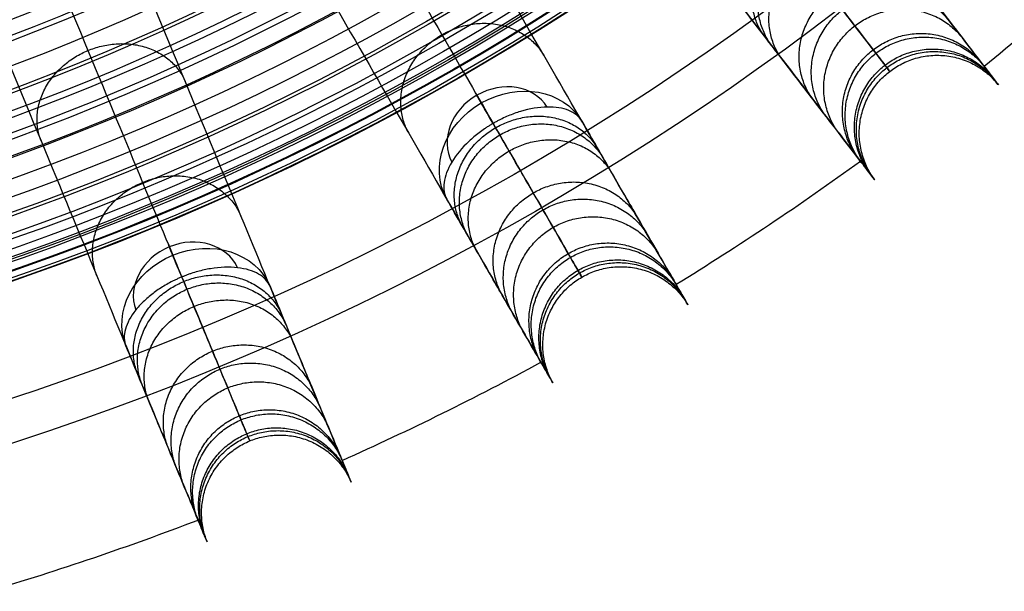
# Model space of a CAD drawing. Header units: millimetres. Extents: x -186 to 186, y -186 to 186.
# Tile 14 of 40: x 55 to 118, y -177 to -141. Entities that reach past the tile are written whole.
import ezdxf

# ---------------------------------------------------------------- set-up
doc = ezdxf.new("R2010")
doc.units = ezdxf.units.MM
doc.layers.add('Ø35', color=7, linetype='Continuous', true_color=0x7d26cd)

msp = doc.modelspace()

# ---------------------------------------------------------------- linework, layer by layer
at = {"layer": 'Ø35'}
for centre, radius in [((0, 0, 280.657), 176.344), ((0, 0, 277.846), 173.606), ((0, 0, 185.176), 166.494), ((0, 0, 178.694), 166.464), ((0, 0, 190.203), 166.286), ((0, 0, 195.126), 165.882), ((0, 0, 169.409), 165.831), ((0, 0, 199.917), 165.294), ((0, 0, 164.04), 165.137), ((0, 0, 250), 165), ((0, 0, 204.548), 164.531), ((0, 0, 157.398), 163.932), ((0, 0, 208.987), 163.606), ((0, 0, 213.207), 162.533), ((0, 0, 150.615), 162.317), ((0, 0, 216.979), 161.393), ((0, 0, 143.777), 160.306), ((0, 0, 220.096), 160.302), ((0, 0, 223.522), 158.919), ((0, 0, 136.901), 157.911), ((0, 0, 226.484), 157.532), ((0, 0, 228.238), 156.606), ((0, 0, 129.993), 155.138), ((0, 0, 231.304), 154.908), ((0, 0, 264.5), 153.5), ((0, 0, 123.061), 151.996), ((0, 0, 232.639), 151.667), ((0, 0, 116.113), 148.496), ((0, 0, 109.158), 144.648)]:
    msp.add_circle(centre, radius, dxfattribs=at)
at = {"layer": 'Ø35', "extrusion": (0, 0, -1)}
for centre, radius in [((0, 0, -300), 159), ((0, 0, -300), 156.191), ((0, 0, -298.67), 150.699), ((0, 0, -294.974), 146.426)]:
    msp.add_circle(centre, radius, dxfattribs=at)
at = {"layer": 'Ø35'}
for start, end in [(309.04858, 313.45142), (301.54858, 305.95142), (294.04858, 298.45142), (286.54858, 290.95142)]:
    msp.add_arc((0, 0, 161.636), 185, start, end, dxfattribs=at)
at = {"layer": 'Ø35', "extrusion": (-0.866025, -0.5, 1.74429e-15)}
msp.add_arc((172.904, 240), 5, 123.60538, 211.11398, dxfattribs=at)
at = {"layer": 'Ø35', "extrusion": (-0.258356, 0.447485, 0.85616)}
for start, end in [(182.21598, 270), (270, 357.78402)]:
    msp.add_arc((0, 272.044, 119.672), 3.536, start, end, dxfattribs=at)
at = {"layer": 'Ø35', "extrusion": (0.258356, -0.447485, -0.85616)}
for start, end in [(270, 359.29062), (180.70938, 270)]:
    msp.add_arc((0, 272.044, -116.137), 5, start, end, dxfattribs=at)
at = {"layer": 'Ø35', "extrusion": (-0.92388, -0.382683, 9.52067e-16)}
msp.add_arc((172.904, 240), 5, 123.60538, 211.11398, dxfattribs=at)
at = {"layer": 'Ø35', "extrusion": (-0.197737, 0.477379, 0.85616)}
for start, end in [(182.21598, 270), (270, 357.78402)]:
    msp.add_arc((0, 272.044, 119.672), 3.536, start, end, dxfattribs=at)
at = {"layer": 'Ø35', "extrusion": (0.197737, -0.477379, -0.85616)}
for start, end in [(270, 359.29062), (180.70938, 270)]:
    msp.add_arc((0, 272.044, -116.137), 5, start, end, dxfattribs=at)
at = {"layer": 'Ø35'}
for points, knots in [([(109.191, -134.088, 239.968), (109.614, -134.64, 238.816), (110.015, -135.162, 237.638), (110.395, -135.657, 236.445), (110.791, -136.173, 235.2), (111.166, -136.661, 233.933), (111.519, -137.122, 232.653), (111.894, -137.611, 231.297), (112.247, -138.071, 229.921), (112.911, -138.935, 227.149), (113.222, -139.341, 225.747), (113.514, -139.722, 224.337), (114.138, -140.535, 221.326), (114.678, -141.239, 218.252), (115.141, -141.842, 215.165), (115.63, -142.479, 211.905), (116.036, -143.009, 208.598), (116.366, -143.438, 205.285), (116.709, -143.886, 201.827), (116.971, -144.226, 198.337), (117.153, -144.464, 194.845), (117.341, -144.709, 191.239), (117.446, -144.846, 187.613), (117.468, -144.875, 183.994), (117.491, -144.905, 180.289), (117.428, -144.823, 176.576), (117.278, -144.627, 172.878), (117.125, -144.428, 169.122), (116.883, -144.112, 165.37), (116.547, -143.674, 161.646), (116.547, -143.674, 161.643), (116.546, -143.674, 161.64), (116.546, -143.673, 161.636), (116.023, -142.991, 155.827), (115.274, -142.015, 150.084), (114.33, -140.784, 144.421), (113.363, -139.524, 138.621), (112.193, -138, 132.915), (110.855, -136.256, 127.318), (109.478, -134.462, 121.559), (107.922, -132.434, 115.909), (106.223, -130.22, 110.387), (104.471, -127.937, 104.693), (102.562, -125.449, 99.118), (100.533, -122.805, 93.678), (98.442, -120.08, 88.071), (96.215, -117.177, 82.587), (93.886, -114.142, 77.24), (91.492, -111.022, 71.742), (88.979, -107.748, 66.365), (86.381, -104.362, 61.124), (83.719, -100.893, 55.754), (80.956, -97.291, 50.502), (78.119, -93.594, 45.38), (75.225, -89.823, 40.156), (72.243, -85.937, 35.045), (69.198, -81.968, 30.058)], [0, 0, 0, 0, 4.040828, 4.040828, 4.040828, 8.259644, 8.259644, 8.259644, 12.731241, 12.731241, 17.203384, 17.203384, 17.203384, 26.762643, 26.762643, 26.762643, 36.850305, 36.850305, 36.850305, 47.374726, 47.374726, 47.374726, 58.243746, 58.243746, 58.243746, 69.369292, 69.369292, 69.369292, 80.671791, 80.671791, 80.671791, 80.681377, 80.681377, 80.681377, 98.298559, 98.298559, 98.298559, 116.345926, 116.345926, 116.345926, 134.921722, 134.921722, 134.921722, 154.078377, 154.078377, 154.078377, 173.820712, 173.820712, 173.820712, 194.117895, 194.117895, 194.117895, 214.910076, 214.910076, 214.910076, 236.114875, 236.114875, 236.114875, 236.114875]), ([(63.117, -82.256, 33.54), (66.131, -86.184, 38.479), (71.961, -93.781, 48.477), (80.121, -104.415, 63.99), (87.524, -114.064, 79.841), (94.074, -122.599, 95.973), (99.673, -129.896, 112.333), (104.226, -135.83, 128.864), (107.639, -140.278, 145.52), (109.569, -142.794, 160.329), (110.398, -143.874, 173.137), (110.581, -144.112, 183.863), (110.278, -143.718, 194.327), (109.525, -142.736, 204.378), (108.358, -141.215, 213.861), (106.816, -139.206, 222.618), (105.227, -137.135, 229.305), (103.799, -135.274, 234.131), (103.041, -134.286, 236.356), (102.651, -133.778, 237.416)], [0, 0, 0, 0, 21.206687, 42.000163, 62.298384, 82.041442, 101.198015, 119.773444, 137.819283, 155.44352, 166.748088, 177.876049, 188.747485, 199.274348, 209.364632, 218.926927, 227.876161, 232.097972, 236.141838, 236.141838, 236.141838, 236.141838]), ([(61.266, -88.055, 30.058), (64.31, -92.023, 35.045), (67.292, -95.91, 40.156), (70.186, -99.681, 45.38), (73.023, -103.378, 50.502), (75.787, -106.98, 55.754), (78.449, -110.449, 61.124), (81.047, -113.835, 66.365), (83.559, -117.109, 71.742), (85.953, -120.229, 77.24), (88.282, -123.264, 82.587), (90.509, -126.167, 88.071), (92.601, -128.892, 93.678), (94.63, -131.536, 99.118), (96.538, -134.024, 104.693), (98.29, -136.307, 110.387), (99.989, -138.521, 115.909), (101.545, -140.549, 121.559), (102.922, -142.343, 127.318), (104.26, -144.087, 132.915), (105.43, -145.611, 138.621), (106.397, -146.872, 144.421), (107.341, -148.102, 150.084), (108.09, -149.078, 155.827), (108.613, -149.76, 161.636), (108.614, -149.761, 161.64), (108.614, -149.761, 161.643), (108.614, -149.761, 161.646), (108.95, -150.199, 165.37), (109.193, -150.515, 169.122), (109.345, -150.714, 172.878), (109.495, -150.91, 176.576), (109.559, -150.992, 180.289), (109.536, -150.962, 183.994), (109.513, -150.933, 187.613), (109.408, -150.796, 191.239), (109.22, -150.551, 194.845), (109.038, -150.313, 198.337), (108.776, -149.973, 201.827), (108.433, -149.525, 205.285), (108.104, -149.096, 208.598), (107.697, -148.566, 211.905), (107.208, -147.929, 215.165), (106.746, -147.326, 218.252), (106.205, -146.622, 221.326), (105.581, -145.809, 224.337), (105.289, -145.428, 225.747), (104.978, -145.022, 227.149), (104.314, -144.158, 229.921), (103.961, -143.698, 231.297), (103.587, -143.209, 232.653), (103.233, -142.748, 233.933), (102.858, -142.26, 235.2), (102.462, -141.744, 236.445), (102.083, -141.249, 237.638), (101.682, -140.727, 238.816), (101.259, -140.175, 239.968)], [0, 0, 0, 0, 21.204799, 21.204799, 21.204799, 41.99698, 41.99698, 41.99698, 62.294163, 62.294163, 62.294163, 82.036498, 82.036498, 82.036498, 101.193153, 101.193153, 101.193153, 119.768949, 119.768949, 119.768949, 137.816316, 137.816316, 137.816316, 155.433498, 155.433498, 155.433498, 155.443084, 155.443084, 155.443084, 166.745582, 166.745582, 166.745582, 177.871129, 177.871129, 177.871129, 188.740149, 188.740149, 188.740149, 199.26457, 199.26457, 199.26457, 209.352232, 209.352232, 209.352232, 218.911491, 218.911491, 218.911491, 223.383634, 223.383634, 227.855231, 227.855231, 227.855231, 232.074047, 232.074047, 232.074047, 236.114875, 236.114875, 236.114875, 236.114875]), ([(51.841, -89.791, 33.54), (54.316, -94.078, 38.479), (59.104, -102.372, 48.477), (65.806, -113.98, 63.99), (71.887, -124.512, 79.841), (77.267, -133.83, 95.973), (81.865, -141.795, 112.333), (85.605, -148.272, 128.864), (88.408, -153.128, 145.52), (89.994, -155.874, 160.329), (90.674, -157.053, 173.137), (90.825, -157.313, 183.863), (90.576, -156.882, 194.327), (89.957, -155.81, 204.378), (88.999, -154.15, 213.861), (87.733, -151.957, 222.618), (86.427, -149.696, 229.305), (85.254, -147.665, 234.131), (84.632, -146.586, 236.356), (84.312, -146.032, 237.416)], [0, 0, 0, 0, 21.206687, 42.000163, 62.298384, 82.041442, 101.198015, 119.773444, 137.819283, 155.44352, 166.748088, 177.876049, 188.747485, 199.274348, 209.364632, 218.926927, 227.876161, 232.097972, 236.141838, 236.141838, 236.141838, 236.141838]), ([(90.755, -147.194, 239.968), (91.103, -147.795, 238.816), (91.432, -148.366, 237.638), (91.744, -148.906, 236.445), (92.069, -149.469, 235.2), (92.377, -150.002, 233.933), (92.667, -150.505, 232.653), (92.975, -151.039, 231.297), (93.265, -151.541, 229.921), (93.81, -152.484, 227.149), (94.066, -152.928, 225.747), (94.306, -153.343, 224.337), (94.818, -154.23, 221.326), (95.262, -154.999, 218.252), (95.642, -155.658, 215.165), (96.043, -156.353, 211.905), (96.377, -156.931, 208.598), (96.648, -157.4, 205.285), (96.93, -157.888, 201.827), (97.145, -158.26, 198.337), (97.294, -158.52, 194.845), (97.449, -158.787, 191.239), (97.535, -158.937, 187.613), (97.553, -158.969, 183.994), (97.572, -159.001, 180.289), (97.52, -158.911, 176.576), (97.397, -158.698, 172.878), (97.272, -158.48, 169.122), (97.072, -158.135, 165.37), (96.797, -157.658, 161.646), (96.796, -157.657, 161.643), (96.796, -157.657, 161.64), (96.796, -157.656, 161.636), (96.366, -156.912, 155.827), (95.751, -155.846, 150.084), (94.975, -154.503, 144.421), (94.181, -153.128, 138.621), (93.22, -151.463, 132.915), (92.122, -149.56, 127.318), (90.991, -147.601, 121.559), (89.712, -145.387, 115.909), (88.317, -142.971, 110.387), (86.878, -140.478, 104.693), (85.311, -137.763, 99.118), (83.644, -134.877, 93.678), (81.926, -131.902, 88.071), (80.097, -128.733, 82.587), (78.184, -125.42, 77.24), (76.218, -122.014, 71.742), (74.154, -118.44, 66.365), (72.02, -114.744, 61.124), (69.834, -110.957, 55.754), (67.564, -107.025, 50.502), (65.234, -102.989, 45.38), (62.857, -98.873, 40.156), (60.408, -94.631, 35.045), (57.907, -90.299, 30.058)], [0, 0, 0, 0, 4.040828, 4.040828, 4.040828, 8.259644, 8.259644, 8.259644, 12.731241, 12.731241, 17.203384, 17.203384, 17.203384, 26.762643, 26.762643, 26.762643, 36.850305, 36.850305, 36.850305, 47.374726, 47.374726, 47.374726, 58.243746, 58.243746, 58.243746, 69.369292, 69.369292, 69.369292, 80.671791, 80.671791, 80.671791, 80.681377, 80.681377, 80.681377, 98.298559, 98.298559, 98.298559, 116.345926, 116.345926, 116.345926, 134.921722, 134.921722, 134.921722, 154.078377, 154.078377, 154.078377, 173.820712, 173.820712, 173.820712, 194.117895, 194.117895, 194.117895, 214.910076, 214.910076, 214.910076, 236.114875, 236.114875, 236.114875, 236.114875]), ([(49.248, -95.299, 30.058), (51.749, -99.63, 35.045), (54.198, -103.872, 40.156), (56.575, -107.989, 45.38), (58.905, -112.025, 50.502), (61.175, -115.957, 55.754), (63.361, -119.743, 61.124), (65.495, -123.44, 66.365), (67.558, -127.013, 71.742), (69.525, -130.42, 77.24), (71.438, -133.733, 82.587), (73.267, -136.901, 88.071), (74.985, -139.876, 93.678), (76.651, -142.763, 99.118), (78.219, -145.478, 104.693), (79.658, -147.97, 110.387), (81.053, -150.387, 115.909), (82.331, -152.601, 121.559), (83.462, -154.56, 127.318), (84.561, -156.463, 132.915), (85.522, -158.127, 138.621), (86.316, -159.503, 144.421), (87.091, -160.846, 150.084), (87.706, -161.911, 155.827), (88.136, -162.656, 161.636), (88.137, -162.656, 161.64), (88.137, -162.657, 161.643), (88.137, -162.657, 161.646), (88.413, -163.134, 165.37), (88.612, -163.48, 169.122), (88.738, -163.697, 172.878), (88.861, -163.911, 176.576), (88.913, -164.001, 180.289), (88.894, -163.968, 183.994), (88.876, -163.936, 187.613), (88.789, -163.787, 191.239), (88.635, -163.519, 194.845), (88.485, -163.26, 198.337), (88.27, -162.888, 201.827), (87.988, -162.399, 205.285), (87.718, -161.931, 208.598), (87.384, -161.352, 211.905), (86.983, -160.657, 215.165), (86.602, -159.999, 218.252), (86.159, -159.23, 221.326), (85.646, -158.343, 224.337), (85.406, -157.927, 225.747), (85.15, -157.484, 227.149), (84.606, -156.54, 229.921), (84.316, -156.038, 231.297), (84.008, -155.505, 232.653), (83.717, -155.002, 233.933), (83.41, -154.469, 235.2), (83.084, -153.905, 236.445), (82.772, -153.365, 237.638), (82.443, -152.795, 238.816), (82.096, -152.193, 239.968)], [0, 0, 0, 0, 21.204799, 21.204799, 21.204799, 41.99698, 41.99698, 41.99698, 62.294163, 62.294163, 62.294163, 82.036498, 82.036498, 82.036498, 101.193153, 101.193153, 101.193153, 119.768949, 119.768949, 119.768949, 137.816316, 137.816316, 137.816316, 155.433498, 155.433498, 155.433498, 155.443084, 155.443084, 155.443084, 166.745582, 166.745582, 166.745582, 177.871129, 177.871129, 177.871129, 188.740149, 188.740149, 188.740149, 199.26457, 199.26457, 199.26457, 209.352232, 209.352232, 209.352232, 218.911491, 218.911491, 218.911491, 223.383634, 223.383634, 227.855231, 227.855231, 227.855231, 232.074047, 232.074047, 232.074047, 236.114875, 236.114875, 236.114875, 236.114875]), ([(39.677, -95.789, 33.54), (41.572, -100.363, 38.479), (45.237, -109.211, 48.477), (50.366, -121.594, 63.99), (55.02, -132.83, 79.841), (59.137, -142.77, 95.973), (62.657, -151.267, 112.333), (65.519, -158.177, 128.864), (67.665, -163.357, 145.52), (68.878, -166.287, 160.329), (69.399, -167.544, 173.137), (69.514, -167.822, 183.863), (69.324, -167.363, 194.327), (68.85, -166.219, 204.378), (68.117, -164.448, 213.861), (67.148, -162.109, 222.618), (66.149, -159.697, 229.305), (65.251, -157.53, 234.131), (64.774, -156.379, 236.356), (64.529, -155.788, 237.416)], [0, 0, 0, 0, 21.206687, 42.000163, 62.298384, 82.041442, 101.198015, 119.773444, 137.819283, 155.44352, 166.748088, 177.876049, 188.747485, 199.274348, 209.364632, 218.926927, 227.876161, 232.097972, 236.141838, 236.141838, 236.141838, 236.141838]), ([(70.766, -157.78, 239.968), (71.032, -158.422, 238.816), (71.284, -159.031, 237.638), (71.523, -159.607, 236.445), (71.772, -160.208, 235.2), (72.007, -160.777, 233.933), (72.23, -161.313, 232.653), (72.465, -161.882, 231.297), (72.687, -162.418, 229.921), (73.104, -163.424, 227.149), (73.3, -163.897, 225.747), (73.484, -164.341, 224.337), (73.876, -165.287, 221.326), (74.215, -166.108, 218.252), (74.506, -166.81, 215.165), (74.814, -167.551, 211.905), (75.069, -168.169, 208.598), (75.276, -168.668, 205.285), (75.492, -169.189, 201.827), (75.656, -169.586, 198.337), (75.771, -169.863, 194.845), (75.889, -170.149, 191.239), (75.955, -170.308, 187.613), (75.969, -170.342, 183.994), (75.984, -170.377, 180.289), (75.944, -170.281, 176.576), (75.85, -170.053, 172.878), (75.754, -169.821, 169.122), (75.601, -169.453, 165.37), (75.39, -168.943, 161.646), (75.39, -168.943, 161.643), (75.39, -168.942, 161.64), (75.39, -168.942, 161.636), (75.06, -168.147, 155.827), (74.59, -167.011, 150.084), (73.996, -165.578, 144.421), (73.388, -164.111, 138.621), (72.653, -162.335, 132.915), (71.812, -160.305, 127.318), (70.946, -158.215, 121.559), (69.968, -155.853, 115.909), (68.9, -153.275, 110.387), (67.799, -150.616, 104.693), (66.599, -147.72, 99.118), (65.323, -144.64, 93.678), (64.009, -141.467, 88.071), (62.609, -138.087, 82.587), (61.145, -134.552, 77.24), (59.64, -130.919, 71.742), (58.06, -127.106, 66.365), (56.427, -123.163, 61.124), (54.754, -119.123, 55.754), (53.016, -114.929, 50.502), (51.233, -110.623, 45.38), (49.414, -106.232, 40.156), (47.539, -101.706, 35.045), (45.625, -97.085, 30.058)], [0, 0, 0, 0, 4.040828, 4.040828, 4.040828, 8.259644, 8.259644, 8.259644, 12.731241, 12.731241, 17.203384, 17.203384, 17.203384, 26.762643, 26.762643, 26.762643, 36.850305, 36.850305, 36.850305, 47.374726, 47.374726, 47.374726, 58.243746, 58.243746, 58.243746, 69.369292, 69.369292, 69.369292, 80.671791, 80.671791, 80.671791, 80.681377, 80.681377, 80.681377, 98.298559, 98.298559, 98.298559, 116.345926, 116.345926, 116.345926, 134.921722, 134.921722, 134.921722, 154.078377, 154.078377, 154.078377, 173.820712, 173.820712, 173.820712, 194.117895, 194.117895, 194.117895, 214.910076, 214.910076, 214.910076, 236.114875, 236.114875, 236.114875, 236.114875]), ([(36.388, -100.912, 30.058), (38.302, -105.532, 35.045), (40.176, -110.058, 40.156), (41.995, -114.449, 45.38), (43.779, -118.755, 50.502), (45.516, -122.949, 55.754), (47.189, -126.989, 61.124), (48.823, -130.932, 66.365), (50.402, -134.745, 71.742), (51.907, -138.379, 77.24), (53.371, -141.913, 82.587), (54.771, -145.293, 88.071), (56.086, -148.467, 93.678), (57.361, -151.546, 99.118), (58.561, -154.443, 104.693), (59.662, -157.102, 110.387), (60.73, -159.68, 115.909), (61.708, -162.042, 121.559), (62.574, -164.131, 127.318), (63.415, -166.162, 132.915), (64.15, -167.937, 138.621), (64.758, -169.405, 144.421), (65.352, -170.837, 150.084), (65.822, -171.974, 155.827), (66.152, -172.769, 161.636), (66.152, -172.769, 161.64), (66.152, -172.769, 161.643), (66.152, -172.77, 161.646), (66.363, -173.279, 165.37), (66.516, -173.648, 169.122), (66.612, -173.879, 172.878), (66.706, -174.107, 176.576), (66.746, -174.203, 180.289), (66.731, -174.168, 183.994), (66.717, -174.134, 187.613), (66.651, -173.975, 191.239), (66.533, -173.689, 194.845), (66.418, -173.413, 198.337), (66.254, -173.016, 201.827), (66.038, -172.495, 205.285), (65.831, -171.995, 208.598), (65.576, -171.378, 211.905), (65.268, -170.636, 215.165), (64.977, -169.934, 218.252), (64.638, -169.114, 221.326), (64.246, -168.167, 224.337), (64.062, -167.724, 225.747), (63.866, -167.251, 227.149), (63.449, -166.244, 229.921), (63.227, -165.709, 231.297), (62.992, -165.14, 232.653), (62.769, -164.603, 233.933), (62.534, -164.034, 235.2), (62.285, -163.433, 236.445), (62.046, -162.857, 237.638), (61.794, -162.249, 238.816), (61.528, -161.607, 239.968)], [0, 0, 0, 0, 21.204799, 21.204799, 21.204799, 41.99698, 41.99698, 41.99698, 62.294163, 62.294163, 62.294163, 82.036498, 82.036498, 82.036498, 101.193153, 101.193153, 101.193153, 119.768949, 119.768949, 119.768949, 137.816316, 137.816316, 137.816316, 155.433498, 155.433498, 155.433498, 155.443084, 155.443084, 155.443084, 166.745582, 166.745582, 166.745582, 177.871129, 177.871129, 177.871129, 188.740149, 188.740149, 188.740149, 199.26457, 199.26457, 199.26457, 209.352232, 209.352232, 209.352232, 218.911491, 218.911491, 218.911491, 223.383634, 223.383634, 227.855231, 227.855231, 227.855231, 232.074047, 232.074047, 232.074047, 236.114875, 236.114875, 236.114875, 236.114875]), ([(90.755, -147.194, 239.968), (90.586, -146.9, 240.53), (90.303, -146.668, 241.083), (89.922, -146.512, 241.596), (89.542, -146.356, 242.108), (89.071, -146.28, 242.57), (88.54, -146.289, 242.956), (88.007, -146.299, 243.344), (87.423, -146.395, 243.648), (86.824, -146.577, 243.855), (86.561, -146.656, 243.946), (86.297, -146.752, 244.017), (85.903, -146.918, 244.094), (85.772, -146.976, 244.114), (85.578, -147.07, 244.137), (85.513, -147.102, 244.144), (85.385, -147.168, 244.154), (85.321, -147.202, 244.158), (85.258, -147.236, 244.161), (85.194, -147.271, 244.163), (85.131, -147.306, 244.165), (85.068, -147.343, 244.165)], [0, 0, 0, 0, 1.976488, 1.976488, 1.976488, 3.954613, 3.954613, 3.954613, 5.937868, 5.937868, 5.937868, 6.806556, 6.806556, 7.240695, 7.240695, 7.457739, 7.457739, 7.674783, 7.674783, 7.674783, 7.892081, 7.892081, 7.892081, 7.892081]), ([(85.068, -147.343, 244.165), (85.006, -147.379, 244.165), (84.943, -147.416, 244.163), (84.882, -147.454, 244.161), (84.82, -147.491, 244.158), (84.759, -147.53, 244.154), (84.637, -147.608, 244.144), (84.577, -147.648, 244.137), (84.399, -147.769, 244.114), (84.283, -147.853, 244.094), (83.942, -148.111, 244.017), (83.728, -148.292, 243.946), (83.527, -148.48, 243.855), (83.071, -148.908, 243.648), (82.695, -149.366, 243.344), (82.42, -149.822, 242.956), (82.146, -150.278, 242.57), (81.978, -150.723, 242.108), (81.922, -151.131, 241.596), (81.867, -151.538, 241.083), (81.926, -151.899, 240.53), (82.096, -152.193, 239.968)], [0, 0, 0, 0, 0.217298, 0.217298, 0.217298, 0.434342, 0.434342, 0.651386, 0.651386, 1.085525, 1.085525, 1.954213, 1.954213, 1.954213, 3.937468, 3.937468, 3.937468, 5.915593, 5.915593, 5.915593, 7.892081, 7.892081, 7.892081, 7.892081]), ([(70.766, -157.78, 239.968), (70.637, -157.467, 240.53), (70.386, -157.2, 241.083), (70.029, -156.996, 241.596), (69.672, -156.792, 242.108), (69.216, -156.654, 242.57), (68.688, -156.594, 242.956), (68.158, -156.534, 243.344), (67.567, -156.554, 243.648), (66.949, -156.656, 243.855), (66.678, -156.7, 243.946), (66.404, -156.76, 244.017), (65.991, -156.873, 244.094), (65.854, -156.915, 244.114), (65.649, -156.982, 244.137), (65.581, -157.005, 244.144), (65.445, -157.054, 244.154), (65.378, -157.079, 244.158), (65.31, -157.105, 244.161), (65.243, -157.131, 244.163), (65.175, -157.158, 244.165), (65.108, -157.186, 244.165)], [0, 0, 0, 0, 1.976488, 1.976488, 1.976488, 3.954613, 3.954613, 3.954613, 5.937868, 5.937868, 5.937868, 6.806556, 6.806556, 7.240695, 7.240695, 7.457739, 7.457739, 7.674783, 7.674783, 7.674783, 7.892081, 7.892081, 7.892081, 7.892081]), ([(65.108, -157.186, 244.165), (65.042, -157.213, 244.165), (64.975, -157.242, 244.163), (64.909, -157.271, 244.161), (64.843, -157.301, 244.158), (64.777, -157.331, 244.154), (64.647, -157.392, 244.144), (64.582, -157.424, 244.137), (64.389, -157.521, 244.114), (64.263, -157.589, 244.094), (63.892, -157.801, 244.017), (63.655, -157.952, 243.946), (63.432, -158.113, 243.855), (63.205, -158.275, 243.763), (62.993, -158.446, 243.651), (62.798, -158.623, 243.52), (62.556, -158.842, 243.359), (62.343, -159.069, 243.17), (62.16, -159.298, 242.956), (61.828, -159.714, 242.57), (61.603, -160.134, 242.108), (61.495, -160.531, 241.596), (61.387, -160.928, 241.083), (61.398, -161.293, 240.53), (61.528, -161.607, 239.968)], [0, 0, 0, 0, 0.217298, 0.217298, 0.217298, 0.434342, 0.434342, 0.651386, 0.651386, 1.085525, 1.085525, 1.954213, 1.954213, 1.954213, 2.83705, 2.83705, 2.83705, 3.927983, 3.927983, 3.927983, 5.906108, 5.906108, 5.906108, 7.882596, 7.882596, 7.882596, 7.882596])]:
    msp.add_open_spline(points, degree=3, knots=knots, dxfattribs=at)
for points, weights, knots in [([(102.462, -141.744, 236.445), (99.849, -138.235, 234.157), (103.766, -135.23, 234.157), (107.682, -132.224, 234.157), (110.395, -135.657, 236.445)], [0.994812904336, 0.709723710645, 1, 0.709723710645, 0.994812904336], [7.924155, 7.924155, 7.924155, 15.707963, 15.707963, 23.491771, 23.491771, 23.491771]), ([(102.922, -142.343, 127.318), (100.178, -138.66, 129.122), (104.093, -135.656, 129.122), (108.007, -132.653, 129.122), (110.855, -136.256, 127.318)], [0.994578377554, 0.7098431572, 1, 0.7098431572, 0.994578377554], [7.927358, 7.927358, 7.927358, 15.707963, 15.707963, 23.488569, 23.488569, 23.488569]), ([(103.587, -143.209, 232.653), (100.901, -139.606, 230.612), (104.817, -136.601, 230.612), (108.734, -133.596, 230.612), (111.519, -137.122, 232.653)], [0.99473984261, 0.709760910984, 1, 0.709760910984, 0.99473984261], [7.925153, 7.925153, 7.925153, 15.707963, 15.707963, 23.490774, 23.490774, 23.490774]), ([(105.581, -145.809, 224.337), (102.789, -142.064, 222.746), (106.704, -139.06, 222.746), (110.619, -136.056, 222.746), (113.514, -139.722, 224.337)], [0.994618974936, 0.709822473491, 1, 0.709822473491, 0.994618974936], [7.926803, 7.926803, 7.926803, 15.707963, 15.707963, 23.489123, 23.489123, 23.489123]), ([(106.397, -146.872, 144.421), (103.552, -143.057, 145.724), (107.466, -140.053, 145.724), (111.381, -137.049, 145.724), (114.33, -140.784, 144.421)], [0.994559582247, 0.709852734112, 1, 0.709852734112, 0.994559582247], [7.927615, 7.927615, 7.927615, 15.707963, 15.707963, 23.488312, 23.488312, 23.488312]), ([(107.208, -147.929, 215.165), (104.344, -144.089, 213.985), (108.259, -141.085, 213.985), (112.173, -138.082, 213.985), (115.141, -141.842, 215.165)], [0.994562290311, 0.709851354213, 1, 0.709851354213, 0.994562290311], [7.927578, 7.927578, 7.927578, 15.707963, 15.707963, 23.488349, 23.488349, 23.488349]), ([(79.658, -147.97, 110.387), (77.513, -144.124, 112.613), (81.786, -141.657, 112.613), (86.059, -139.19, 112.613), (88.317, -142.971, 110.387)], [0.994566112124, 0.709849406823, 1, 0.709849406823, 0.994566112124], [7.927526, 7.927526, 7.927526, 15.707963, 15.707963, 23.488401, 23.488401, 23.488401]), ([(108.433, -149.525, 205.285), (105.521, -145.622, 204.49), (109.435, -142.619, 204.49), (113.349, -139.615, 204.49), (116.366, -143.438, 205.285)], [0.994533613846, 0.709865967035, 1, 0.709865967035, 0.994533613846], [7.92797, 7.92797, 7.92797, 15.707963, 15.707963, 23.487957, 23.487957, 23.487957]), ([(108.614, -149.761, 161.646), (105.696, -145.85, 162.369), (109.61, -142.847, 162.369), (113.524, -139.843, 162.369), (116.547, -143.674, 161.646)], [0.994519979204, 0.709872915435, 1, 0.709872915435, 0.994519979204], [7.928156, 7.928156, 7.928156, 15.707963, 15.707963, 23.487771, 23.487771, 23.487771]), ([(56.086, -148.467, 93.678), (54.537, -144.555, 96.254), (59.095, -142.668, 96.254), (63.653, -140.78, 96.254), (65.323, -144.64, 93.678)], [0.994503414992, 0.709881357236, 1, 0.709881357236, 0.994503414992], [7.928382, 7.928382, 7.928382, 15.707963, 15.707963, 23.487544, 23.487544, 23.487544]), ([(109.22, -150.551, 194.845), (106.28, -146.611, 194.424), (110.194, -143.608, 194.424), (114.108, -140.605, 194.424), (117.153, -144.464, 194.845)], [0.994520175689, 0.709872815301, 1, 0.709872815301, 0.994520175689], [7.928153, 7.928153, 7.928153, 15.707963, 15.707963, 23.487773, 23.487773, 23.487773]), ([(109.345, -150.714, 172.878), (106.401, -146.769, 173.207), (110.315, -143.766, 173.207), (114.229, -140.762, 173.207), (117.278, -144.627, 172.878)], [0.994518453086, 0.709873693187, 1, 0.709873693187, 0.994518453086], [7.928177, 7.928177, 7.928177, 15.707963, 15.707963, 23.48775, 23.48775, 23.48775]), ([(109.536, -150.962, 183.994), (106.585, -147.009, 183.944), (110.499, -144.005, 183.944), (114.413, -141.002, 183.944), (117.468, -144.875, 183.994)], [0.994515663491, 0.709875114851, 1, 0.709875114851, 0.994515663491], [7.928215, 7.928215, 7.928215, 15.707963, 15.707963, 23.487712, 23.487712, 23.487712]), ([(83.084, -153.905, 236.445), (80.951, -150.086, 234.157), (85.227, -147.617, 234.157), (89.502, -145.149, 234.157), (91.744, -148.906, 236.445)], [0.994812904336, 0.709723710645, 1, 0.709723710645, 0.994812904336], [7.924155, 7.924155, 7.924155, 15.707963, 15.707963, 23.491771, 23.491771, 23.491771]), ([(83.462, -154.56, 127.318), (81.222, -150.55, 129.122), (85.496, -148.083, 129.122), (89.769, -145.616, 129.122), (92.122, -149.56, 127.318)], [0.994578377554, 0.7098431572, 1, 0.7098431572, 0.994578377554], [7.927358, 7.927358, 7.927358, 15.707963, 15.707963, 23.488569, 23.488569, 23.488569]), ([(84.008, -155.505, 232.653), (81.816, -151.582, 230.612), (86.091, -149.113, 230.612), (90.366, -146.645, 230.612), (92.667, -150.505, 232.653)], [0.99473984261, 0.709760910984, 1, 0.709760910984, 0.99473984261], [7.925153, 7.925153, 7.925153, 15.707963, 15.707963, 23.490774, 23.490774, 23.490774]), ([(59.662, -157.102, 110.387), (58.038, -153.008, 112.613), (62.596, -151.12, 112.613), (67.155, -149.232, 112.613), (68.9, -153.275, 110.387)], [0.994566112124, 0.709849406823, 1, 0.709849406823, 0.994566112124], [7.927526, 7.927526, 7.927526, 15.707963, 15.707963, 23.488401, 23.488401, 23.488401]), ([(85.646, -158.343, 224.337), (83.367, -154.265, 222.746), (87.64, -151.798, 222.746), (91.914, -149.33, 222.746), (94.306, -153.343, 224.337)], [0.994618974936, 0.709822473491, 1, 0.709822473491, 0.994618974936], [7.926803, 7.926803, 7.926803, 15.707963, 15.707963, 23.489123, 23.489123, 23.489123]), ([(86.316, -159.503, 144.421), (83.994, -155.349, 145.724), (88.266, -152.882, 145.724), (92.539, -150.415, 145.724), (94.975, -154.503, 144.421)], [0.994559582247, 0.709852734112, 1, 0.709852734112, 0.994559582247], [7.927615, 7.927615, 7.927615, 15.707963, 15.707963, 23.488312, 23.488312, 23.488312]), ([(86.983, -160.657, 215.165), (84.644, -156.476, 213.985), (88.917, -154.009, 213.985), (93.19, -151.542, 213.985), (95.642, -155.658, 215.165)], [0.994562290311, 0.709851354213, 1, 0.709851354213, 0.994562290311], [7.927578, 7.927578, 7.927578, 15.707963, 15.707963, 23.488349, 23.488349, 23.488349]), ([(87.988, -162.399, 205.285), (85.611, -158.15, 204.49), (89.884, -155.683, 204.49), (94.156, -153.216, 204.49), (96.648, -157.4, 205.285)], [0.994533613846, 0.709865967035, 1, 0.709865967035, 0.994533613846], [7.92797, 7.92797, 7.92797, 15.707963, 15.707963, 23.487957, 23.487957, 23.487957]), ([(88.137, -162.657, 161.646), (85.755, -158.398, 162.369), (90.027, -155.931, 162.369), (94.3, -153.465, 162.369), (96.797, -157.658, 161.646)], [0.994519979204, 0.709872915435, 1, 0.709872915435, 0.994519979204], [7.928156, 7.928156, 7.928156, 15.707963, 15.707963, 23.487771, 23.487771, 23.487771]), ([(88.635, -163.519, 194.845), (86.235, -159.23, 194.424), (90.507, -156.763, 194.424), (94.78, -154.296, 194.424), (97.294, -158.52, 194.845)], [0.994520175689, 0.709872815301, 1, 0.709872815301, 0.994520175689], [7.928153, 7.928153, 7.928153, 15.707963, 15.707963, 23.487773, 23.487773, 23.487773]), ([(88.738, -163.697, 172.878), (86.334, -159.401, 173.207), (90.606, -156.935, 173.207), (94.879, -154.468, 173.207), (97.397, -158.698, 172.878)], [0.994518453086, 0.709873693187, 1, 0.709873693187, 0.994518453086], [7.928177, 7.928177, 7.928177, 15.707963, 15.707963, 23.48775, 23.48775, 23.48775]), ([(88.894, -163.968, 183.994), (86.485, -159.663, 183.944), (90.757, -157.196, 183.944), (95.03, -154.73, 183.944), (97.553, -158.969, 183.994)], [0.994515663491, 0.709875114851, 1, 0.709875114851, 0.994515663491], [7.928215, 7.928215, 7.928215, 15.707963, 15.707963, 23.487712, 23.487712, 23.487712]), ([(62.285, -163.433, 236.445), (60.668, -159.368, 234.157), (65.23, -157.478, 234.157), (69.791, -155.589, 234.157), (71.523, -159.607, 236.445)], [0.994812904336, 0.709723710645, 1, 0.709723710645, 0.994812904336], [7.924155, 7.924155, 7.924155, 15.707963, 15.707963, 23.491771, 23.491771, 23.491771]), ([(62.574, -164.131, 127.318), (60.877, -159.863, 129.122), (65.435, -157.975, 129.122), (69.994, -156.087, 129.122), (71.812, -160.305, 127.318)], [0.994578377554, 0.7098431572, 1, 0.7098431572, 0.994578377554], [7.927358, 7.927358, 7.927358, 15.707963, 15.707963, 23.488569, 23.488569, 23.488569]), ([(62.992, -165.14, 232.653), (61.331, -160.964, 230.612), (65.891, -159.075, 230.612), (70.451, -157.186, 230.612), (72.23, -161.313, 232.653)], [0.99473984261, 0.709760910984, 1, 0.709760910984, 0.99473984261], [7.925153, 7.925153, 7.925153, 15.707963, 15.707963, 23.490774, 23.490774, 23.490774]), ([(64.246, -168.167, 224.337), (62.518, -163.827, 222.746), (67.077, -161.939, 222.746), (71.636, -160.05, 222.746), (73.484, -164.341, 224.337)], [0.994618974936, 0.709822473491, 1, 0.709822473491, 0.994618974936], [7.926803, 7.926803, 7.926803, 15.707963, 15.707963, 23.489123, 23.489123, 23.489123]), ([(64.758, -169.405, 144.421), (62.998, -164.983, 145.724), (67.556, -163.095, 145.724), (72.115, -161.207, 145.724), (73.996, -165.578, 144.421)], [0.994559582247, 0.709852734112, 1, 0.709852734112, 0.994559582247], [7.927615, 7.927615, 7.927615, 15.707963, 15.707963, 23.488312, 23.488312, 23.488312]), ([(65.268, -170.636, 215.165), (63.496, -166.185, 213.985), (68.054, -164.297, 213.985), (72.613, -162.409, 213.985), (74.506, -166.81, 215.165)], [0.994562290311, 0.709851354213, 1, 0.709851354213, 0.994562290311], [7.927578, 7.927578, 7.927578, 15.707963, 15.707963, 23.488349, 23.488349, 23.488349]), ([(66.038, -172.495, 205.285), (64.236, -167.971, 204.49), (68.794, -166.083, 204.49), (73.352, -164.195, 204.49), (75.276, -168.668, 205.285)], [0.994533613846, 0.709865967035, 1, 0.709865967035, 0.994533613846], [7.92797, 7.92797, 7.92797, 15.707963, 15.707963, 23.487957, 23.487957, 23.487957]), ([(66.152, -172.77, 161.646), (64.346, -168.236, 162.369), (68.904, -166.348, 162.369), (73.462, -164.46, 162.369), (75.39, -168.943, 161.646)], [0.994519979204, 0.709872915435, 1, 0.709872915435, 0.994519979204], [7.928156, 7.928156, 7.928156, 15.707963, 15.707963, 23.487771, 23.487771, 23.487771]), ([(66.533, -173.689, 194.845), (64.713, -169.123, 194.424), (69.271, -167.235, 194.424), (73.829, -165.347, 194.424), (75.771, -169.863, 194.845)], [0.994520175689, 0.709872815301, 1, 0.709872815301, 0.994520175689], [7.928153, 7.928153, 7.928153, 15.707963, 15.707963, 23.487773, 23.487773, 23.487773]), ([(66.612, -173.879, 172.878), (64.789, -169.307, 173.207), (69.347, -167.419, 173.207), (73.905, -165.531, 173.207), (75.85, -170.053, 172.878)], [0.994518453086, 0.709873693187, 1, 0.709873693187, 0.994518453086], [7.928177, 7.928177, 7.928177, 15.707963, 15.707963, 23.48775, 23.48775, 23.48775]), ([(66.731, -174.168, 183.994), (64.905, -169.586, 183.944), (69.463, -167.698, 183.944), (74.021, -165.81, 183.944), (75.969, -170.342, 183.994)], [0.994515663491, 0.709875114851, 1, 0.709875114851, 0.994515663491], [7.928215, 7.928215, 7.928215, 15.707963, 15.707963, 23.487712, 23.487712, 23.487712])]:
    msp.add_rational_spline(points, weights, degree=2, knots=knots, dxfattribs=at)

doc.saveas('drawing.dxf')
